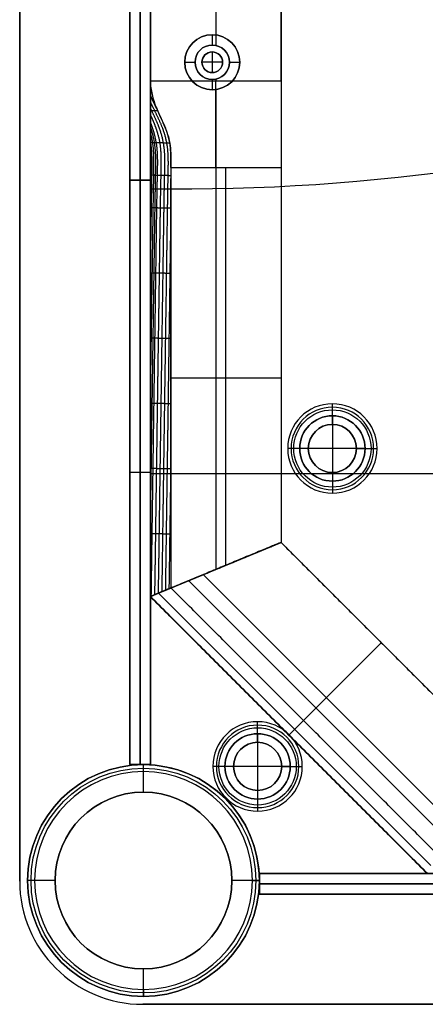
# Model space of a CAD drawing. Header units: millimetres. Extents: x -9 to 1391, y -464 to 386.
# Tile 1 of 24: x -9 to 50, y -464 to -321. Entities that reach past the tile are written whole.
import ezdxf

# ---------------------------------------------------------------- set-up
doc = ezdxf.new("R2010")
doc.units = ezdxf.units.MM
doc.header["$MEASUREMENT"] = 0

msp = doc.modelspace()

# ---------------------------------------------------------------- linework, layer by layer
for p, q in [((-9.09, 367.65, 9), (-9.09, -446.55, 9)), ((9.91, 326.24, -36.5), (9.91, -405.15, -36.5)), ((28.91, 318.37, -36.5), (28.91, -397.28, -36.5)), ((6.91, -344.6, -20.5), (6.91, 265.4, -20.5)), ((8.41, -344.6, -0.5), (8.41, 265.4, -0.5)), ((8.41, 265.4, -40.5), (8.41, -344.6, -40.5)), ((9.91, -344.6, -20.5), (9.91, 265.4, -20.5)), ((19.41, -43.42, -72.5), (19.41, -323.48, -72.5)), ((19.41, -299.42, -0.5), (19.41, -325, -0.5)), ((18.91, -323.45, -35.5), (18.91, -324.95, -35.5)), ((18.91, -323.45, -35.5), (18.91, -323.45, -72.5)), ((18.91, -324.95, -0.5), (18.91, -324.95, -35.5)), ((18.91, -325.95, 2.5), (18.91, -325.95, -0.5)), ((18.91, -325.95, 2.5), (18.91, -328.95, 2.5)), ((14.91, -327.45, -35.5), (16.41, -327.45, -35.5)), ((14.91, -327.45, -35.5), (14.91, -327.45, -72.5)), ((16.41, -327.45, -0.5), (16.41, -327.45, -35.5)), ((17.41, -327.45, 2.5), (17.41, -327.45, -0.5)), ((20.41, -327.45, 2.5), (17.41, -327.45, 2.5)), ((20.41, -327.45, 2.5), (20.41, -327.45, -0.5)), ((21.41, -327.45, -35.5), (22.91, -327.45, -35.5)), ((21.41, -327.45, -0.5), (21.41, -327.45, -35.5)), ((22.91, -327.45, -35.5), (22.91, -327.45, -72.5)), ((18.91, -328.95, 2.5), (18.91, -328.95, -0.5)), ((9.91, -330.15, -0.5), (28.91, -330.15, -0.5)), ((9.91, -330.15, -0.5), (28.91, -330.15, -0.5)), ((18.91, -329.95, -0.5), (18.91, -329.95, -35.5)), ((18.91, -329.95, -35.5), (18.91, -331.45, -35.5)), ((19.41, -329.9, -0.5), (19.41, -330.15, -0.5)), ((18.91, -331.45, -35.5), (18.91, -331.45, -72.5)), ((19.41, -331.42, -72.5), (19.41, -401.21, -72.5)), ((20.91, -400.59, -5), (20.91, -342.78, -5)), ((9.91, -344.6, -20.5), (6.91, -344.6, -20.5)), ((9.91, -344.6, -20.5), (6.91, -344.6, -20.5)), ((6.91, -429.6, -20.5), (6.91, -344.6, -20.5)), ((8.41, -344.6, -40.5), (8.41, -344.6, -0.5)), ((8.41, -344.6, -40.5), (8.41, -429.6, -40.5)), ((8.41, -344.6, -0.5), (8.41, -344.6, -40.5)), ((8.41, -429.6, -0.5), (8.41, -344.6, -0.5)), ((9.91, -429.6, -20.5), (9.91, -344.6, -20.5)), ((9.91, -345.84, -3.5), (9.91, -345.84, -0.5)), ((9.91, -429.63, -2), (9.91, -345.84, -2)), ((12.91, -373.34, -5), (28.91, -373.34, -5)), ((36.38, -378.87, 1.25), (36.38, -377.12, -0.5)), ((36.38, -380.12, -1), (36.38, -377.62, -3.5)), ((36.38, -378.87, 12.5), (36.38, -378.87, 1.25)), ((36.38, -378.87, 12.5), (36.38, -388.37, 12.5)), ((36.38, -380.12, -0.5), (36.38, -380.12, -1)), ((31.63, -383.62, 1.25), (29.88, -383.62, -0.5)), ((32.88, -383.62, -1), (30.38, -383.62, -3.5)), ((31.63, -383.62, 12.5), (31.63, -383.62, 1.25)), ((41.13, -383.62, 12.5), (31.63, -383.62, 12.5)), ((32.88, -383.62, -0.5), (32.88, -383.62, -1)), ((39.88, -383.62, -1), (42.38, -383.62, -3.5)), ((39.88, -383.62, -0.5), (39.88, -383.62, -1)), ((41.13, -383.62, 1.25), (42.88, -383.62, -0.5)), ((41.13, -383.62, 12.5), (41.13, -383.62, 1.25)), ((9.91, -387.1, -40.5), (6.91, -387.1, -40.5)), ((9.91, -387.1, -0.5), (6.91, -387.1, -0.5)), ((6.91, -387.1, -0.5), (6.91, -387.1, -40.5)), ((9.91, -387.1, -0.5), (9.91, -387.1, -40.5)), ((9.91, -387.27, -0.5), (114.4, -387.27, -0.5)), ((9.91, -387.27, -3.5), (31.62, -387.27, -3.5)), ((9.91, -387.73, -0.5), (9.91, -387.73, -3.5)), ((36.38, -387.12, -1), (36.38, -389.62, -3.5)), ((36.38, -387.12, -0.5), (36.38, -387.12, -1)), ((41.14, -387.27, -3.5), (114.4, -387.27, -3.5)), ((36.38, -388.37, 1.25), (36.38, -390.12, -0.5)), ((36.38, -388.37, 12.5), (36.38, -388.37, 1.25)), ((28.91, -397.28, -38.75), (9.91, -405.15, -38.75)), ((9.91, -405.15, -38.75), (28.91, -397.28, -38.75)), ((28.91, -397.28, -38.75), (58.08, -426.45, -38.75)), ((53.4, -437.76, -5), (17.6, -401.96, -5)), ((19.41, -401.21, -72.5), (19.41, -401.21, -5)), ((19.41, -401.21, -72.5), (19.41, -401.21, -5)), ((15.47, -402.84, -72.5), (52.52, -439.89, -72.5)), ((9.91, -405.15, -40.25), (50.21, -445.45, -40.25)), ((11.1, -404.65, -6.81), (50.71, -444.26, -6.81)), ((30.06, -425.3, -72.5), (43.5, -411.86, -72.5)), ((32.18, -423.18, -5), (43.5, -411.86, -5)), ((43.5, -411.86, -72.5), (43.5, -411.86, -5)), ((25.51, -425.1, 1.25), (25.51, -423.35, -0.5)), ((30.06, -425.3, -8), (32.18, -423.18, -5)), ((25.51, -426.35, -1), (25.51, -423.85, -3.5)), ((25.51, -425.1, 12.5), (25.51, -425.1, 1.25)), ((25.51, -425.1, 12.5), (25.51, -434.6, 12.5)), ((25.51, -426.35, -0.5), (25.51, -426.35, -1)), ((30.06, -425.3, -72.5), (30.06, -425.3, -8)), ((9.91, -429.6, -20.5), (6.91, -429.6, -20.5)), ((8.41, -429.6, -40.5), (8.41, -429.6, -0.5)), ((8.91, -430.6, -0.5), (8.91, -429.6, -1.5)), ((8.91, -429.6, -1.5), (8.91, -429.6, -721.5)), ((8.91, -433.6, -721.5), (8.91, -429.6, -721.5)), ((8.91, -433.6, -0.5), (8.91, -430.6, -0.5)), ((9.91, -429.63, -0.5), (9.91, -429.63, -3.5)), ((20.76, -429.85, 1.25), (19.01, -429.85, -0.5)), ((22.01, -429.85, -1), (19.51, -429.85, -3.5)), ((20.76, -429.85, 12.5), (20.76, -429.85, 1.25)), ((30.26, -429.85, 12.5), (20.76, -429.85, 12.5)), ((22.01, -429.85, -0.5), (22.01, -429.85, -1)), ((29.01, -429.85, -1), (31.51, -429.85, -3.5)), ((29.01, -429.85, -0.5), (29.01, -429.85, -1)), ((30.26, -429.85, 1.25), (32.01, -429.85, -0.5)), ((30.26, -429.85, 12.5), (30.26, -429.85, 1.25)), ((8.91, -433.6, -0.5), (8.91, -433.6, -721.5)), ((25.51, -433.35, -1), (25.51, -435.85, -3.5)), ((25.51, -433.35, -0.5), (25.51, -433.35, -1)), ((25.51, -434.6, 1.25), (25.51, -436.35, -0.5)), ((25.51, -434.6, 12.5), (25.51, -434.6, 1.25)), ((-9.09, -446.55, -0.5), (-9.09, -446.55, 18.5)), ((-6.94, -446.45, -0.5), (-7.94, -446.45, -1.5)), ((-7.94, -446.45, -1.5), (-7.94, -446.45, -721.5)), ((-3.94, -446.45, -721.5), (-7.94, -446.45, -721.5)), ((-3.94, -446.45, -0.5), (-6.94, -446.45, -0.5)), ((-3.94, -446.45, -0.5), (-3.94, -446.45, -721.5)), ((21.76, -446.45, -0.5), (21.76, -446.45, -721.5)), ((24.76, -446.45, -0.5), (21.76, -446.45, -0.5)), ((25.76, -446.45, -721.5), (21.76, -446.45, -721.5)), ((24.76, -446.45, -0.5), (25.76, -446.45, -1.5)), ((25.73, -445.45, -3.5), (25.73, -445.45, -0.5)), ((109.52, -445.45, -2), (25.73, -445.45, -2)), ((25.76, -448.45, -20.5), (25.76, -445.45, -20.5)), ((25.76, -445.45, -20.5), (110.76, -445.45, -20.5)), ((25.76, -446.45, -1.5), (25.76, -446.45, -721.5)), ((110.76, -446.95, -40.5), (25.76, -446.95, -40.5)), ((25.76, -446.95, -0.5), (110.76, -446.95, -0.5)), ((25.76, -446.95, -40.5), (25.76, -446.95, -0.5)), ((25.76, -448.45, -20.5), (110.76, -448.45, -20.5)), ((8.91, -462.3, -0.5), (8.91, -459.3, -0.5)), ((8.91, -459.3, -0.5), (8.91, -459.3, -721.5)), ((8.91, -463.3, -721.5), (8.91, -459.3, -721.5)), ((8.91, -462.3, -0.5), (8.91, -463.3, -1.5)), ((8.91, -463.3, -1.5), (8.91, -463.3, -721.5)), ((8.81, -464.45, 9), (1373.01, -464.45, 9))]:
    msp.add_line(p, q)
for centre, radius in [((18.91, -327.45, -54), 4), ((18.91, -327.45, -18), 2.5), ((18.91, -327.45, 1), 1.5), ((36.38, -383.62, 0.37), 5.62), ((36.38, -383.62, -2.25), 4.75), ((36.38, -383.62, 6.87), 4.75), ((36.38, -383.62, -0.75), 3.5), ((25.51, -429.85, 0.37), 5.62), ((25.51, -429.85, -2.25), 4.75), ((25.51, -429.85, 6.87), 4.75), ((25.51, -429.85, -0.75), 3.5), ((8.91, -446.45, -361.5), 16.85), ((8.91, -446.45, -1), 16.35), ((8.91, -446.45, -361), 12.85)]:
    msp.add_circle(centre, radius)
for centre, radius, start, end in [((18.91, -327.45, -72.5), 4, 90, 270), ((18.91, -327.45, -35.5), 4, 90, 270), ((18.91, -327.45, -72.5), 4, 270, 90), ((18.91, -327.45, -35.5), 4, 270, 90), ((18.91, -327.45, -0.5), 2.5, 90, 270), ((18.91, -327.45, -35.5), 2.5, 90, 270), ((18.91, -327.45, -0.5), 2.5, 270, 90), ((18.91, -327.45, -35.5), 2.5, 270, 90), ((18.91, -327.45, -0.5), 1.5, 0, 180), ((18.91, -327.45, 2.5), 1.5, 0, 180), ((18.91, -327.45, -0.5), 1.5, 180, 0), ((18.91, -327.45, 2.5), 1.5, 180, 0), ((14.04, -45.87, -3.5), 300, 269.2104, 287.5852), ((14.04, -45.87, -0.5), 300, 269.2104, 287.5852), ((14.04, -45.87, -2), 300, 269.2104, 287.5852), ((36.38, -383.62, -0.5), 6.5, 0, 180), ((36.38, -383.62, -3.5), 6, 0, 180), ((36.38, -383.62, 1.25), 4.75, 0, 180), ((36.38, -383.62, 12.5), 4.75, 0, 180), ((36.38, -383.62, -1), 3.5, 0, 180), ((36.38, -383.62, -0.5), 3.5, 0, 180), ((36.38, -383.62, -0.5), 6.5, 180, 0), ((36.38, -383.62, -3.5), 6, 180, 0), ((36.38, -383.62, 1.25), 4.75, 180, 0), ((36.38, -383.62, 12.5), 4.75, 180, 0), ((36.38, -383.62, -1), 3.5, 180, 0), ((36.38, -383.62, -0.5), 3.5, 180, 0), ((25.51, -429.85, -0.5), 6.5, 0, 180), ((25.51, -429.85, -3.5), 6, 0, 180), ((25.51, -429.85, 1.25), 4.75, 0, 180), ((25.51, -429.85, 12.5), 4.75, 360, 180), ((25.51, -429.85, -1), 3.5, 0, 180), ((25.51, -429.85, -0.5), 3.5, 0, 180), ((8.91, -446.45, -1.5), 16.85, 0, 180), ((8.91, -446.45, -721.5), 16.85, 0, 180), ((8.91, -446.45, -0.5), 15.85, 0, 180), ((8.91, -446.45, -0.5), 16.85, 3.4023, 86.5977), ((8.91, -446.45, -3.5), 16.85, 3.4023, 86.5977), ((8.91, -446.45, -2), 16.85, 3.4023, 86.5977), ((25.51, -429.85, -0.5), 6.5, 180, 0), ((25.51, -429.85, -3.5), 6, 180, 360), ((25.51, -429.85, 1.25), 4.75, 180, 0), ((25.51, -429.85, 12.5), 4.75, 180, 0), ((25.51, -429.85, -1), 3.5, 180, 360), ((25.51, -429.85, -0.5), 3.5, 180, 0), ((8.91, -446.45, -721.5), 12.85, 360, 180), ((8.91, -446.45, -0.5), 12.85, 0, 180), ((8.81, -446.55, -0.5), 17.9, 180, 270), ((8.81, -446.55, 18.5), 17.9, 180, 270), ((8.81, -446.55, 9), 17.9, 180, 270), ((8.91, -446.45, -1.5), 16.85, 180, 0), ((8.91, -446.45, -721.5), 16.85, 180, 0), ((8.91, -446.45, -0.5), 15.85, 180, 0), ((8.91, -446.45, -721.5), 12.85, 180, 0), ((8.91, -446.45, -0.5), 12.85, 180, 360)]:
    msp.add_arc(centre, radius, start, end)
at = {"extrusion": (1, 0, 0)}
msp.add_arc((-342.78, 15, 19.41), 20, 270, 309.195, dxfattribs=at)
for points, degree in [([(-9.09, -446.55, -0.5), (-9.09, -39.45, -0.5), (-9.09, 367.65, -0.5)], 2), ([(-9.09, 367.65, 18.5), (-9.09, -39.45, 18.5), (-9.09, -446.55, 18.5)], 2), ([(9.91, 326.24, -72.5), (9.91, -39.45, -72.5), (9.91, -405.15, -72.5)], 2), ([(28.91, 318.37, -72.5), (28.91, -39.45, -72.5), (28.91, -397.28, -72.5)], 2), ([(6.91, 265.4, -0.5), (6.91, -39.6, -0.5), (6.91, -344.6, -0.5)], 2), ([(6.91, -344.6, -40.5), (6.91, -39.6, -40.5), (6.91, 265.4, -40.5)], 2), ([(9.91, -344.6, -0.5), (9.91, -39.6, -0.5), (9.91, 265.4, -0.5)], 2), ([(9.91, 265.4, -40.5), (9.91, -39.6, -40.5), (9.91, -344.6, -40.5)], 2), ([(9.91, -330.15, -0.5), (9.91, -39.45, -0.5), (9.91, 251.24, -0.5)], 2), ([(28.91, -330.15, -0.5), (28.91, -39.45, -0.5), (28.91, 251.24, -0.5)], 2), ([(9.91, -330.23, -0.57), (9.91, -330.2, -0.55), (9.91, -330.17, -0.53), (9.91, -330.15, -0.5)], 3), ([(10.03, -331.48, -1.5), (10.01, -331.42, -1.48), (9.98, -331.36, -1.46), (9.96, -331.31, -1.44), (9.93, -331.25, -1.42), (9.91, -331.19, -1.4)], 5), ([(10.85, -334.24, -3.08), (10.65, -333.83, -2.93), (10.46, -333.42, -2.78), (10.27, -333.02, -2.63), (10.09, -332.61, -2.48), (9.91, -332.21, -2.34)], 5), ([(9.91, -342.78, -8), (9.91, -341.82, -8), (9.91, -340.84, -7.95), (9.91, -339.9, -7.77)], 3), ([(12.83, -339.95, -4.8), (12.92, -340.89, -4.94), (12.9, -341.83, -5), (12.91, -342.78, -5)], 3), ([(9.91, -344.34, -8), (9.91, -343.52, -8), (9.91, -343.14, -8.01), (9.91, -342.78, -8)], 3), ([(12.91, -342.78, -5), (20.91, -342.78, -5), (28.91, -342.78, -5)], 2), ([(28.91, -342.78, -5), (28.91, -370.03, -5), (28.91, -397.28, -5)], 2), ([(6.91, -344.6, -0.5), (8.41, -344.6, -0.5), (9.91, -344.6, -0.5)], 2), ([(6.91, -344.6, -0.5), (6.91, -344.6, -20.5), (6.91, -344.6, -40.5)], 2), ([(6.91, -344.6, -40.5), (8.41, -344.6, -40.5), (9.91, -344.6, -40.5)], 2), ([(6.91, -429.6, -40.5), (6.91, -387.1, -40.5), (6.91, -344.6, -40.5)], 2), ([(6.91, -344.6, -40.5), (8.41, -344.6, -40.5), (9.91, -344.6, -40.5)], 2), ([(6.91, -344.6, -40.5), (6.91, -344.6, -20.5), (6.91, -344.6, -0.5)], 2), ([(6.91, -344.6, -0.5), (8.41, -344.6, -0.5), (9.91, -344.6, -0.5)], 2), ([(6.91, -344.6, -0.5), (6.91, -387.1, -0.5), (6.91, -429.6, -0.5)], 2), ([(9.91, -344.6, -40.5), (9.91, -344.6, -20.5), (9.91, -344.6, -0.5)], 2), ([(9.91, -344.6, -40.5), (9.91, -387.1, -40.5), (9.91, -429.6, -40.5)], 2), ([(9.91, -344.6, -0.5), (9.91, -344.6, -20.5), (9.91, -344.6, -40.5)], 2), ([(9.91, -429.6, -0.5), (9.91, -387.1, -0.5), (9.91, -344.6, -0.5)], 2), ([(9.91, -345.84, -3.5), (9.91, -387.73, -3.5), (9.91, -429.63, -3.5)], 2), ([(9.91, -345.84, -0.5), (9.91, -387.73, -0.5), (9.91, -429.63, -0.5)], 2), ([(28.91, -397.28, -72.5), (19.41, -401.21, -72.5), (9.91, -405.15, -72.5)], 2), ([(9.91, -405.15, -72.5), (19.41, -401.21, -72.5), (28.91, -397.28, -72.5)], 2), ([(12.91, -403.9, -5), (20.91, -400.59, -5), (28.91, -397.28, -5)], 2), ([(28.91, -397.28, -5), (20.91, -400.59, -5), (12.91, -403.9, -5)], 2), ([(12.91, -397.39, -5), (12.91, -399.56, -5), (12.91, -401.73, -5), (12.91, -403.9, -5)], 3), ([(28.91, -397.28, -5), (28.91, -397.28, -38.75), (28.91, -397.28, -72.5)], 2), ([(28.91, -397.28, -5), (43.5, -411.86, -5), (58.08, -426.45, -5)], 2), ([(28.91, -397.28, -72.5), (43.5, -411.86, -72.5), (58.08, -426.45, -72.5)], 2), ([(28.91, -397.28, -72.5), (28.91, -397.28, -38.75), (28.91, -397.28, -5)], 2), ([(9.91, -405.15, -8), (9.91, -404.51, -8), (9.91, -403.88, -8), (9.91, -403.25, -8)], 3), ([(9.91, -405.15, -8), (9.91, -404.51, -8), (9.91, -403.88, -8), (9.91, -403.25, -8)], 3), ([(12.91, -403.9, -5), (11.41, -404.52, -6.5), (9.91, -405.15, -8)], 2), ([(12.91, -403.9, -5), (11.54, -404.47, -6.37), (10.84, -404.76, -7.06), (9.91, -405.15, -8)], 3), ([(9.91, -405.15, -8), (30.06, -425.3, -8), (50.21, -445.45, -8)], 2), ([(9.91, -405.15, -72.5), (9.91, -405.15, -40.25), (9.91, -405.15, -8)], 2), ([(50.21, -445.45, -72.5), (30.06, -425.3, -72.5), (9.91, -405.15, -72.5)], 2), ([(9.91, -405.15, -72.5), (9.91, -405.15, -40.25), (9.91, -405.15, -8)], 2), ([(51.46, -442.45, -5), (32.18, -423.18, -5), (12.91, -403.9, -5)], 2), ([(9.91, -429.6, -40.5), (8.41, -429.6, -40.5), (6.91, -429.6, -40.5)], 2), ([(6.91, -429.6, -0.5), (8.41, -429.6, -0.5), (9.91, -429.6, -0.5)], 2), ([(6.91, -429.6, -40.5), (6.91, -429.6, -20.5), (6.91, -429.6, -0.5)], 2), ([(9.91, -429.6, -40.5), (9.91, -429.6, -20.5), (9.91, -429.6, -0.5)], 2), ([(109.52, -445.45, -0.5), (67.63, -445.45, -0.5), (25.73, -445.45, -0.5)], 2), ([(25.73, -445.45, -3.5), (67.63, -445.45, -3.5), (109.52, -445.45, -3.5)], 2), ([(25.76, -448.45, -40.5), (25.76, -446.95, -40.5), (25.76, -445.45, -40.5)], 2), ([(25.76, -445.45, -40.5), (68.26, -445.45, -40.5), (110.76, -445.45, -40.5)], 2), ([(110.76, -445.45, -0.5), (68.26, -445.45, -0.5), (25.76, -445.45, -0.5)], 2), ([(25.76, -445.45, -0.5), (25.76, -446.95, -0.5), (25.76, -448.45, -0.5)], 2), ([(25.76, -445.45, -40.5), (25.76, -445.45, -20.5), (25.76, -445.45, -0.5)], 2), ([(110.76, -448.45, -40.5), (68.26, -448.45, -40.5), (25.76, -448.45, -40.5)], 2), ([(25.76, -448.45, -0.5), (68.26, -448.45, -0.5), (110.76, -448.45, -0.5)], 2), ([(25.76, -448.45, -40.5), (25.76, -448.45, -20.5), (25.76, -448.45, -0.5)], 2), ([(1373.01, -464.45, -0.5), (690.91, -464.45, -0.5), (8.81, -464.45, -0.5)], 2), ([(8.81, -464.45, 18.5), (690.91, -464.45, 18.5), (1373.01, -464.45, 18.5)], 2), ([(8.81, -464.45, -0.5), (8.81, -464.45, 9), (8.81, -464.45, 18.5)], 2)]:
    msp.add_open_spline(points, degree=degree)
for points, degree, knots in [([(9.91, -330.23, -0.57), (9.91, -330.24, -0.58), (9.91, -330.24, -0.58), (9.91, -330.26, -0.59), (9.91, -330.27, -0.6), (9.91, -330.29, -0.62), (9.91, -330.31, -0.64), (9.91, -330.37, -0.68), (9.91, -330.41, -0.71), (9.92, -330.52, -0.8), (9.92, -330.6, -0.86), (9.94, -330.84, -1.04), (9.96, -330.99, -1.16), (10.02, -331.47, -1.5), (10.08, -331.8, -1.72), (10.24, -332.47, -2.14), (10.33, -332.81, -2.34), (10.56, -333.5, -2.72), (10.69, -333.85, -2.9), (10.84, -334.2, -3.07)], 3, [-1.1367093, -1.1367093, -1.1367093, -1.1367093, -1.1352954, -1.1352954, -1.1324677, -1.1324677, -1.1268122, -1.1268122, -1.1155014, -1.1155014, -1.0928796, -1.0928796, -1.0479092, -1.0479092, -0.9578016, -0.9578016, -0.8677071, -0.8677071, -0.7776225, -0.7776225, -0.7776225, -0.7776225]), ([(9.91, -334.28, -4.38), (9.91, -333.95, -4.05), (9.91, -333.62, -3.72), (9.91, -332.96, -3.06), (9.91, -332.62, -2.73), (9.91, -331.95, -2.1), (9.91, -331.61, -1.78), (9.91, -331.1, -1.32), (9.91, -330.93, -1.17), (9.91, -330.67, -0.94), (9.91, -330.58, -0.86), (9.91, -330.4, -0.72), (9.91, -330.32, -0.64), (9.91, -330.23, -0.57)], 3, [-1.4405563, -1.4405563, -1.4405563, -1.4405563, -1.3645957, -1.3645957, -1.2886337, -1.2886337, -1.2126706, -1.2126706, -1.174689, -1.174689, -1.1556992, -1.1556992, -1.1367093, -1.1367093, -1.1367093, -1.1367093]), ([(9.91, -334.28, -4.38), (9.91, -333.68, -3.78), (9.91, -333.08, -3.18), (9.91, -331.98, -2.13), (9.91, -331.5, -1.69), (9.91, -330.75, -1.02), (9.91, -330.5, -0.79), (9.91, -330.23, -0.57)], 3, [7.2202834, 7.2202834, 7.2202834, 7.2202834, 7.4882367, 7.4882367, 7.6867267, 7.6867267, 7.7905154, 7.7905154, 7.7905154, 7.7905154]), ([(11.62, -404.44, -6.29), (11.64, -402.75, -6.27), (11.67, -401.07, -6.25), (11.69, -399.38, -6.22), (11.74, -395.8, -6.17), (11.79, -392.22, -6.12), (11.82, -390.32, -6.09), (11.87, -386.53, -6.04), (11.93, -382.74, -5.99), (11.95, -380.85, -5.96), (12.01, -377.06, -5.9), (12.06, -373.27, -5.85), (12.09, -371.37, -5.82), (12.14, -367.58, -5.77), (12.2, -363.79, -5.72), (12.23, -361.9, -5.69), (12.28, -358.11, -5.64), (12.34, -354.32, -5.58), (12.36, -352.42, -5.56), (12.41, -349.58, -5.52), (12.45, -346.73, -5.48), (12.46, -345.79, -5.46), (12.5, -343.89, -5.45), (12.54, -342, -5.43), (12.55, -341.05, -5.41), (12.4, -339.16, -5.26), (11.85, -337.28, -4.8), (11.45, -336.35, -4.48), (10.85, -335.15, -4.01), (10.28, -333.95, -3.56), (10.15, -333.69, -3.46), (10.03, -333.43, -3.36), (9.91, -333.17, -3.27)], 5, [-3.773204, -3.773204, -3.773204, -3.773204, -3.773204, -3.773204, -2.930342, -2.930342, -2.930342, -1.982927, -1.982927, -1.982927, -1.035512, -1.035512, -1.035512, -0.088097, -0.088097, -0.088097, 0.859318, 0.859318, 0.859318, 1.806733, 1.806733, 1.806733, 2.28044, 2.28044, 2.28044, 2.754148, 2.754148, 2.754148, 3.227855, 3.227855, 3.227855, 3.361001, 3.361001, 3.361001, 3.361001, 3.361001, 3.361001]), ([(11.09, -404.66, -6.82), (11.11, -402.92, -6.79), (11.15, -401.19, -6.77), (11.17, -399.46, -6.74), (11.22, -395.83, -6.69), (11.27, -392.21, -6.64), (11.3, -390.31, -6.61), (11.35, -386.52, -6.56), (11.41, -382.73, -6.51), (11.43, -380.84, -6.48), (11.49, -377.05, -6.43), (11.54, -373.26, -6.37), (11.57, -371.36, -6.34), (11.62, -367.57, -6.29), (11.68, -363.78, -6.24), (11.71, -361.88, -6.21), (11.76, -358.09, -6.16), (11.82, -354.3, -6.1), (11.85, -352.41, -6.08), (11.89, -349.57, -6.04), (11.93, -346.72, -6), (11.95, -345.77, -5.99), (11.99, -343.88, -5.98), (12.04, -341.98, -5.96), (12.05, -341.03, -5.95), (11.91, -339.15, -5.8), (11.38, -337.27, -5.36), (10.99, -336.34, -5.04), (10.5, -335.33, -4.66), (10.01, -334.32, -4.28), (9.98, -334.24, -4.25), (9.94, -334.17, -4.22), (9.91, -334.1, -4.2)], 5, [-3.796102, -3.796102, -3.796102, -3.796102, -3.796102, -3.796102, -2.930342, -2.930342, -2.930342, -1.982927, -1.982927, -1.982927, -1.035512, -1.035512, -1.035512, -0.088097, -0.088097, -0.088097, 0.859318, 0.859318, 0.859318, 1.806733, 1.806733, 1.806733, 2.28044, 2.28044, 2.28044, 2.754148, 2.754148, 2.754148, 3.227855, 3.227855, 3.227855, 3.265308, 3.265308, 3.265308, 3.265308, 3.265308, 3.265308]), ([(9.91, -339.9, -7.77), (9.91, -339.37, -7.66), (9.91, -338.86, -7.52), (9.91, -337.84, -7.13), (9.91, -337.36, -6.88), (9.91, -336.42, -6.29), (9.91, -335.97, -5.94), (9.91, -335.1, -5.19), (9.91, -334.69, -4.79), (9.91, -334.28, -4.38)], 3, [-2.0085607, -2.0085607, -2.0085607, -2.0085607, -1.8662811, -1.8662811, -1.723968, -1.723968, -1.5822515, -1.5822515, -1.4405563, -1.4405563, -1.4405563, -1.4405563]), ([(9.91, -339.9, -7.77), (9.91, -339.82, -7.75), (9.91, -339.75, -7.74), (9.91, -338.98, -7.57), (9.91, -338.3, -7.33), (9.91, -337.23, -6.81), (9.91, -336.81, -6.55), (9.91, -335.68, -5.74), (9.91, -335.03, -5.13), (9.91, -334.36, -4.46), (9.91, -334.32, -4.42), (9.91, -334.28, -4.38)], 3, [6.5262335, 6.5262335, 6.5262335, 6.5262335, 6.5491174, 6.5491174, 6.7636654, 6.7636654, 6.9160164, 6.9160164, 7.2021295, 7.2021295, 7.2202834, 7.2202834, 7.2202834, 7.2202834]), ([(9.91, -334.46, -4.56), (9.94, -334.46, -4.51), (9.98, -334.46, -4.47), (10.02, -334.46, -4.42), (10.14, -334.47, -4.26), (10.26, -334.47, -4.1), (10.35, -334.47, -3.99), (10.53, -334.48, -3.76), (10.7, -334.49, -3.54), (10.79, -334.49, -3.43), (10.87, -334.49, -3.31), (10.96, -334.49, -3.2)], 5, [-0.0210929, -0.0210929, -0.0210929, -0.0210929, -0.0210929, -0.0210929, 0.0073876, 0.0073876, 0.0073876, 0.0801837, 0.0801837, 0.0801837, 0.1503453, 0.1503453, 0.1503453, 0.1503453, 0.1503453, 0.1503453]), ([(10.57, -404.87, -7.34), (10.59, -403.09, -7.31), (10.63, -401.32, -7.3), (10.65, -399.54, -7.26), (10.7, -395.87, -7.21), (10.75, -392.19, -7.16), (10.78, -390.3, -7.13), (10.83, -386.51, -7.08), (10.89, -382.72, -7.03), (10.91, -380.82, -7), (10.97, -377.03, -6.95), (11.02, -373.24, -6.89), (11.05, -371.35, -6.86), (11.1, -367.56, -6.81), (11.16, -363.77, -6.76), (11.19, -361.87, -6.73), (11.24, -358.08, -6.68), (11.3, -354.29, -6.62), (11.32, -352.4, -6.6), (11.37, -349.55, -6.56), (11.41, -346.71, -6.52), (11.43, -345.76, -6.51), (11.47, -343.87, -6.5), (11.52, -341.97, -6.49), (11.53, -341.02, -6.47), (11.41, -339.26, -6.33), (10.95, -337.49, -5.95), (10.65, -336.68, -5.71), (10.29, -335.86, -5.42), (9.91, -335.04, -5.12)], 5, [-3.818951, -3.818951, -3.818951, -3.818951, -3.818951, -3.818951, -2.930342, -2.930342, -2.930342, -1.982927, -1.982927, -1.982927, -1.035512, -1.035512, -1.035512, -0.088097, -0.088097, -0.088097, 0.859318, 0.859318, 0.859318, 1.806733, 1.806733, 1.806733, 2.28044, 2.28044, 2.28044, 2.754148, 2.754148, 2.754148, 3.167761, 3.167761, 3.167761, 3.167761, 3.167761, 3.167761]), ([(10.84, -334.2, -3.07), (11.03, -334.68, -3.29), (11.26, -335.15, -3.5), (11.7, -336.11, -3.86), (11.92, -336.58, -4.03), (12.21, -337.3, -4.24), (12.29, -337.54, -4.3), (12.45, -338.02, -4.43), (12.52, -338.26, -4.49), (12.7, -338.99, -4.65), (12.78, -339.47, -4.73), (12.83, -339.95, -4.8)], 3, [-0.7776225, -0.7776225, -0.7776225, -0.7776225, -0.6528442, -0.6528442, -0.5282185, -0.5282185, -0.4659072, -0.4659072, -0.4035953, -0.4035953, -0.2789605, -0.2789605, -0.2789605, -0.2789605]), ([(12.83, -339.95, -4.8), (12.77, -339.42, -4.73), (12.69, -338.91, -4.63), (12.43, -337.9, -4.4), (12.26, -337.42, -4.27), (11.87, -336.47, -3.98), (11.66, -336.01, -3.83), (11.23, -335.1, -3.47), (11.02, -334.65, -3.28), (10.84, -334.2, -3.07)], 3, [6.5632175, 6.5632175, 6.5632175, 6.5632175, 6.7454324, 6.7454324, 6.9275494, 6.9275494, 7.1093347, 7.1093347, 7.2911538, 7.2911538, 7.2911538, 7.2911538]), ([(10.05, -405.09, -7.86), (10.07, -403.27, -7.83), (10.11, -401.44, -7.82), (10.12, -399.62, -7.79), (10.18, -395.9, -7.73), (10.23, -392.18, -7.68), (10.26, -390.29, -7.65), (10.31, -386.5, -7.6), (10.37, -382.71, -7.55), (10.39, -380.81, -7.52), (10.45, -377.02, -7.47), (10.5, -373.23, -7.41), (10.53, -371.34, -7.38), (10.58, -367.55, -7.33), (10.64, -363.76, -7.28), (10.66, -361.86, -7.25), (10.72, -358.07, -7.2), (10.77, -354.28, -7.14), (10.8, -352.38, -7.12), (10.84, -349.54, -7.08), (10.89, -346.7, -7.04), (10.9, -345.75, -7.03), (10.95, -343.86, -7.01), (10.99, -341.96, -7), (11, -341.01, -6.98), (10.89, -339.47, -6.86), (10.54, -337.92, -6.57), (10.36, -337.33, -6.42), (10.15, -336.73, -6.25), (9.91, -336.13, -6.05)], 5, [-3.841726, -3.841726, -3.841726, -3.841726, -3.841726, -3.841726, -2.930342, -2.930342, -2.930342, -1.982927, -1.982927, -1.982927, -1.035512, -1.035512, -1.035512, -0.088097, -0.088097, -0.088097, 0.859318, 0.859318, 0.859318, 1.806733, 1.806733, 1.806733, 2.28044, 2.28044, 2.28044, 2.754148, 2.754148, 2.754148, 3.056348, 3.056348, 3.056348, 3.056348, 3.056348, 3.056348]), ([(9.91, -396.52, -8), (9.91, -396.41, -8), (9.91, -396.3, -8), (9.91, -396.19, -8), (9.94, -394.18, -7.97), (9.97, -392.18, -7.94), (10, -390.28, -7.91), (10.05, -386.49, -7.86), (10.11, -382.7, -7.81), (10.13, -380.81, -7.78), (10.19, -377.02, -7.73), (10.24, -373.23, -7.67), (10.27, -371.33, -7.64), (10.32, -367.54, -7.59), (10.38, -363.75, -7.54), (10.4, -361.85, -7.51), (10.46, -358.06, -7.46), (10.51, -354.27, -7.4), (10.54, -352.38, -7.38), (10.58, -349.54, -7.34), (10.63, -346.69, -7.3), (10.64, -345.75, -7.29), (10.68, -343.85, -7.27), (10.72, -341.95, -7.25), (10.73, -341.01, -7.24), (10.63, -339.6, -7.13), (10.34, -338.19, -6.87), (10.22, -337.72, -6.77), (10.07, -337.26, -6.65), (9.91, -336.79, -6.52)], 5, [-2.985987, -2.985987, -2.985987, -2.985987, -2.985987, -2.985987, -2.930342, -2.930342, -2.930342, -1.982927, -1.982927, -1.982927, -1.035512, -1.035512, -1.035512, -0.088097, -0.088097, -0.088097, 0.859318, 0.859318, 0.859318, 1.806733, 1.806733, 1.806733, 2.28044, 2.28044, 2.28044, 2.754148, 2.754148, 2.754148, 2.988657, 2.988657, 2.988657, 2.988657, 2.988657, 2.988657]), ([(9.91, -378.17, -8), (9.91, -377.94, -8), (9.92, -377.71, -8), (9.92, -377.48, -7.99), (9.95, -375.35, -7.96), (9.98, -373.22, -7.93), (10.01, -371.32, -7.9), (10.06, -367.53, -7.85), (10.12, -363.74, -7.8), (10.14, -361.85, -7.77), (10.2, -358.06, -7.72), (10.25, -354.27, -7.66), (10.28, -352.37, -7.64), (10.32, -349.53, -7.6), (10.36, -346.69, -7.56), (10.38, -345.74, -7.54), (10.42, -343.84, -7.53), (10.45, -341.95, -7.51), (10.46, -341, -7.49), (10.37, -339.76, -7.39), (10.14, -338.51, -7.18), (10.07, -338.21, -7.13), (9.99, -337.91, -7.06), (9.91, -337.62, -7)], 5, [-1.151897, -1.151897, -1.151897, -1.151897, -1.151897, -1.151897, -1.035512, -1.035512, -1.035512, -0.088097, -0.088097, -0.088097, 0.859318, 0.859318, 0.859318, 1.806733, 1.806733, 1.806733, 2.28044, 2.28044, 2.28044, 2.754148, 2.754148, 2.754148, 2.905049, 2.905049, 2.905049, 2.905049, 2.905049, 2.905049]), ([(9.91, -359.87, -8), (9.92, -359.5, -8), (9.92, -359.14, -7.99), (9.93, -358.78, -7.99), (9.96, -356.52, -7.95), (9.99, -354.26, -7.92), (10.02, -352.37, -7.9), (10.06, -349.52, -7.86), (10.1, -346.68, -7.82), (10.11, -345.73, -7.8), (10.15, -343.84, -7.78), (10.18, -341.94, -7.76), (10.18, -340.99, -7.74), (10.11, -339.99, -7.66), (9.94, -338.98, -7.51), (9.93, -338.91, -7.5), (9.92, -338.85, -7.49), (9.91, -338.78, -7.48)], 5, [0.678081, 0.678081, 0.678081, 0.678081, 0.678081, 0.678081, 0.859318, 0.859318, 0.859318, 1.806733, 1.806733, 1.806733, 2.28044, 2.28044, 2.28044, 2.754148, 2.754148, 2.754148, 2.787139, 2.787139, 2.787139, 2.787139, 2.787139, 2.787139]), ([(9.91, -339.11, -7.58), (9.92, -339.11, -7.57), (9.93, -339.11, -7.56), (9.94, -339.11, -7.55), (10.01, -339.11, -7.49), (10.08, -339.11, -7.43), (10.13, -339.11, -7.38), (10.24, -339.11, -7.28), (10.35, -339.12, -7.18), (10.4, -339.12, -7.13), (10.51, -339.12, -7.03), (10.62, -339.12, -6.92), (10.67, -339.12, -6.87), (10.83, -339.13, -6.72), (10.99, -339.13, -6.57), (11.1, -339.13, -6.46), (11.31, -339.14, -6.25), (11.51, -339.14, -6.04), (11.61, -339.14, -5.94), (11.81, -339.15, -5.73), (12.01, -339.16, -5.51), (12.11, -339.16, -5.4), (12.29, -339.16, -5.19), (12.47, -339.17, -4.98), (12.56, -339.17, -4.88), (12.64, -339.17, -4.78), (12.72, -339.18, -4.67)], 5, [-0.2547741, -0.2547741, -0.2547741, -0.2547741, -0.2547741, -0.2547741, -0.2473987, -0.2473987, -0.2473987, -0.2110006, -0.2110006, -0.2110006, -0.1746026, -0.1746026, -0.1746026, -0.1382045, -0.1382045, -0.1382045, -0.0654085, -0.0654085, -0.0654085, 0.0073876, 0.0073876, 0.0073876, 0.0801837, 0.0801837, 0.0801837, 0.1459367, 0.1459367, 0.1459367, 0.1459367, 0.1459367, 0.1459367]), ([(9.91, -342.78, -8), (9.91, -342.3, -8), (9.91, -341.82, -7.99), (9.91, -340.85, -7.92), (9.91, -340.37, -7.86), (9.91, -339.9, -7.77)], 3, [-2.2450042, -2.2450042, -2.2450042, -2.2450042, -2.1267643, -2.1267643, -2.0085607, -2.0085607, -2.0085607, -2.0085607]), ([(12.91, -342.78, -5), (12.91, -342.31, -5), (12.91, -341.84, -4.99), (12.9, -341.11, -4.93), (12.89, -340.88, -4.91), (12.87, -340.42, -4.86), (12.85, -340.19, -4.84), (12.83, -339.95, -4.8)], 3, [6.2360778, 6.2360778, 6.2360778, 6.2360778, 6.3958226, 6.3958226, 6.4795292, 6.4795292, 6.5632175, 6.5632175, 6.5632175, 6.5632175]), ([(12.91, -342.78, -5), (12.91, -343.27, -5), (12.91, -343.81, -5), (12.91, -344.04, -5), (12.91, -344.2, -5), (12.91, -344.36, -5)], 3, [0.0432705, 0.0432705, 0.0432705, 0.0432705, 0.1568614, 0.1568614, 0.3836885, 0.3836885, 0.3836885, 0.3836885]), ([(9.91, -343.83, -8), (9.96, -343.83, -7.96), (10, -343.84, -7.91), (10.05, -343.84, -7.87), (10.15, -343.84, -7.77), (10.25, -343.84, -7.68), (10.31, -343.84, -7.63), (10.42, -343.84, -7.53), (10.52, -343.85, -7.42), (10.58, -343.85, -7.37), (10.68, -343.85, -7.27), (10.79, -343.85, -7.17), (10.84, -343.85, -7.12), (11, -343.86, -6.96), (11.16, -343.86, -6.81), (11.27, -343.86, -6.71), (11.47, -343.87, -6.5), (11.68, -343.87, -6.29), (11.79, -343.87, -6.19), (11.99, -343.88, -5.98), (12.2, -343.88, -5.76), (12.3, -343.89, -5.66), (12.48, -343.89, -5.46), (12.66, -343.9, -5.27), (12.75, -343.9, -5.18), (12.83, -343.9, -5.09), (12.91, -343.9, -5)], 5, [-0.2795525, -0.2795525, -0.2795525, -0.2795525, -0.2795525, -0.2795525, -0.2473987, -0.2473987, -0.2473987, -0.2110006, -0.2110006, -0.2110006, -0.1746026, -0.1746026, -0.1746026, -0.1382045, -0.1382045, -0.1382045, -0.0654085, -0.0654085, -0.0654085, 0.0073876, 0.0073876, 0.0073876, 0.0801837, 0.0801837, 0.0801837, 0.1403265, 0.1403265, 0.1403265, 0.1403265, 0.1403265, 0.1403265]), ([(9.91, -377.21, -8), (9.91, -374.47, -8), (9.91, -371.73, -8), (9.91, -366.25, -8), (9.91, -363.51, -8), (9.91, -358.04, -8), (9.91, -355.3, -8), (9.91, -351.19, -8), (9.91, -349.82, -8), (9.91, -347.08, -8), (9.91, -345.71, -8), (9.91, -344.34, -8)], 3, [-10.095638, -10.095638, -10.095638, -10.095638, -7.571728, -7.571728, -5.047819, -5.047819, -2.52391, -2.52391, -1.261955, -1.261955, 0, 0, 0, 0]), ([(9.91, -377.21, -8), (9.91, -376.13, -8), (9.91, -375.05, -8), (9.91, -373.96, -8), (9.91, -368.77, -8), (9.91, -363.57, -8), (9.91, -353.69, -8), (9.91, -349.02, -8), (9.91, -344.34, -8)], 3, [2.793105, 2.793105, 2.793105, 2.793105, 3.118039, 3.118039, 3.118039, 4.677058, 4.677058, 6.080941, 6.080941, 6.080941, 6.080941]), ([(12.91, -344.36, -5), (12.91, -345.46, -5), (12.91, -346.57, -5), (12.91, -348.78, -5.01), (12.91, -349.88, -5), (12.91, -353.2, -5), (12.91, -355.4, -5), (12.91, -362.03, -5), (12.91, -366.45, -5), (12.91, -379.71, -5), (12.91, -388.55, -5), (12.91, -397.39, -5)], 3, [-2.461058, -2.461058, -2.461058, -2.461058, -2.349421, -2.349421, -2.237785, -2.237785, -2.014511, -2.014511, -1.567965, -1.567965, -0.674871, -0.674871, -0.674871, -0.674871]), ([(12.91, -397.39, -5), (12.91, -394.78, -5), (12.91, -392.17, -5), (12.91, -384.36, -5), (12.91, -379.16, -5), (12.91, -373.96, -5), (12.91, -368.77, -5), (12.91, -363.57, -5), (12.91, -353.7, -5), (12.91, -349.03, -5), (12.91, -344.36, -5)], 3, [0.775389, 0.775389, 0.775389, 0.775389, 1.559019, 1.559019, 3.118039, 3.118039, 3.118039, 4.677058, 4.677058, 6.07894, 6.07894, 6.07894, 6.07894]), ([(9.91, -348.57, -8), (9.94, -348.57, -7.97), (9.98, -348.57, -7.94), (10.01, -348.58, -7.91), (10.09, -348.58, -7.82), (10.18, -348.58, -7.74), (10.23, -348.58, -7.69), (10.34, -348.58, -7.58), (10.44, -348.58, -7.48), (10.49, -348.59, -7.43), (10.6, -348.59, -7.33), (10.7, -348.59, -7.22), (10.76, -348.59, -7.17), (10.91, -348.6, -7.01), (11.07, -348.6, -6.86), (11.17, -348.6, -6.76), (11.38, -348.61, -6.55), (11.59, -348.61, -6.34), (11.7, -348.61, -6.24), (11.9, -348.62, -6.03), (12.11, -348.62, -5.82), (12.21, -348.63, -5.71), (12.42, -348.63, -5.51), (12.62, -348.63, -5.31), (12.71, -348.64, -5.21), (12.81, -348.64, -5.11), (12.91, -348.64, -5)], 5, [-0.2694998, -0.2694998, -0.2694998, -0.2694998, -0.2694998, -0.2694998, -0.2473987, -0.2473987, -0.2473987, -0.2110006, -0.2110006, -0.2110006, -0.1746026, -0.1746026, -0.1746026, -0.1382045, -0.1382045, -0.1382045, -0.0654085, -0.0654085, -0.0654085, 0.0073876, 0.0073876, 0.0073876, 0.0801837, 0.0801837, 0.0801837, 0.1493524, 0.1493524, 0.1493524, 0.1493524, 0.1493524, 0.1493524]), ([(12.14, -404.22, -5.77), (12.16, -402.58, -5.74), (12.19, -400.94, -5.72), (12.21, -399.3, -5.7), (12.26, -395.77, -5.65), (12.31, -392.23, -5.6), (12.34, -390.34, -5.57), (12.39, -386.54, -5.52), (12.45, -382.75, -5.47), (12.48, -380.86, -5.44), (12.53, -377.07, -5.38), (12.58, -373.28, -5.33), (12.61, -371.38, -5.3), (12.66, -367.59, -5.25), (12.72, -363.8, -5.2), (12.75, -361.91, -5.17), (12.79, -358.48, -5.12), (12.84, -355.05, -5.07), (12.86, -353.52, -5.05), (12.89, -351.98, -5.03), (12.91, -350.45, -5)], 5, [-3.750278, -3.750278, -3.750278, -3.750278, -3.750278, -3.750278, -2.930342, -2.930342, -2.930342, -1.982927, -1.982927, -1.982927, -1.035512, -1.035512, -1.035512, -0.088097, -0.088097, -0.088097, 0.859318, 0.859318, 0.859318, 1.625958, 1.625958, 1.625958, 1.625958, 1.625958, 1.625958]), ([(9.91, -358.05, -8), (9.92, -358.05, -8), (9.92, -358.05, -7.99), (9.93, -358.05, -7.99), (9.98, -358.05, -7.93), (10.04, -358.05, -7.87), (10.09, -358.06, -7.82), (10.2, -358.06, -7.72), (10.3, -358.06, -7.61), (10.35, -358.06, -7.56), (10.46, -358.06, -7.46), (10.56, -358.07, -7.35), (10.61, -358.07, -7.3), (10.77, -358.07, -7.14), (10.93, -358.07, -6.99), (11.03, -358.08, -6.89), (11.24, -358.08, -6.68), (11.45, -358.09, -6.47), (11.55, -358.09, -6.37), (11.76, -358.09, -6.16), (11.97, -358.1, -5.95), (12.07, -358.1, -5.84), (12.28, -358.11, -5.64), (12.49, -358.11, -5.43), (12.59, -358.11, -5.32), (12.72, -358.12, -5.2), (12.84, -358.12, -5.07), (12.87, -358.12, -5.05), (12.89, -358.12, -5.02), (12.91, -358.12, -5)], 5, [-0.2508857, -0.2508857, -0.2508857, -0.2508857, -0.2508857, -0.2508857, -0.2473987, -0.2473987, -0.2473987, -0.2110006, -0.2110006, -0.2110006, -0.1746026, -0.1746026, -0.1746026, -0.1382045, -0.1382045, -0.1382045, -0.0654085, -0.0654085, -0.0654085, 0.0073876, 0.0073876, 0.0073876, 0.0801837, 0.0801837, 0.0801837, 0.1529798, 0.1529798, 0.1529798, 0.1685569, 0.1685569, 0.1685569, 0.1685569, 0.1685569, 0.1685569]), ([(9.91, -367.53, -8), (9.94, -367.53, -7.97), (9.97, -367.53, -7.94), (10, -367.53, -7.91), (10.08, -367.53, -7.83), (10.17, -367.54, -7.75), (10.22, -367.54, -7.69), (10.32, -367.54, -7.59), (10.43, -367.54, -7.49), (10.48, -367.54, -7.43), (10.63, -367.55, -7.28), (10.79, -367.55, -7.12), (10.89, -367.55, -7.02), (11.1, -367.56, -6.81), (11.31, -367.56, -6.6), (11.42, -367.56, -6.5), (11.62, -367.57, -6.29), (11.83, -367.57, -6.08), (11.94, -367.58, -5.98), (12.14, -367.58, -5.77), (12.35, -367.59, -5.56), (12.46, -367.59, -5.46), (12.61, -367.59, -5.3), (12.76, -367.6, -5.15), (12.81, -367.6, -5.1), (12.86, -367.6, -5.05), (12.91, -367.6, -5)], 5, [-0.2321978, -0.2321978, -0.2321978, -0.2321978, -0.2321978, -0.2321978, -0.2110006, -0.2110006, -0.2110006, -0.1746026, -0.1746026, -0.1746026, -0.1382045, -0.1382045, -0.1382045, -0.0654085, -0.0654085, -0.0654085, 0.0073876, 0.0073876, 0.0073876, 0.0801837, 0.0801837, 0.0801837, 0.1529798, 0.1529798, 0.1529798, 0.1874365, 0.1874365, 0.1874365, 0.1874365, 0.1874365, 0.1874365]), ([(9.91, -377.01, -8), (9.91, -377.01, -8), (9.92, -377.01, -8), (9.92, -377.01, -7.99), (9.98, -377.01, -7.94), (10.03, -377.01, -7.88), (10.08, -377.01, -7.83), (10.19, -377.02, -7.73), (10.29, -377.02, -7.62), (10.34, -377.02, -7.57), (10.5, -377.02, -7.41), (10.66, -377.03, -7.26), (10.76, -377.03, -7.15), (10.97, -377.03, -6.95), (11.18, -377.04, -6.74), (11.28, -377.04, -6.63), (11.49, -377.05, -6.43), (11.7, -377.05, -6.22), (11.8, -377.05, -6.11), (12.01, -377.06, -5.9), (12.22, -377.06, -5.7), (12.32, -377.06, -5.59), (12.5, -377.07, -5.41), (12.68, -377.07, -5.23), (12.76, -377.07, -5.16), (12.83, -377.08, -5.08), (12.91, -377.08, -5)], 5, [-0.2133198, -0.2133198, -0.2133198, -0.2133198, -0.2133198, -0.2133198, -0.2110006, -0.2110006, -0.2110006, -0.1746026, -0.1746026, -0.1746026, -0.1382045, -0.1382045, -0.1382045, -0.0654085, -0.0654085, -0.0654085, 0.0073876, 0.0073876, 0.0073876, 0.0801837, 0.0801837, 0.0801837, 0.1529798, 0.1529798, 0.1529798, 0.2063168, 0.2063168, 0.2063168, 0.2063168, 0.2063168, 0.2063168]), ([(9.91, -392.45, -8), (9.91, -391.49, -8), (9.91, -390.52, -8), (9.91, -385.44, -8), (9.91, -381.33, -8), (9.91, -377.21, -8)], 3, [1.269142, 1.269142, 1.269142, 1.269142, 1.559019, 1.559019, 2.793105, 2.793105, 2.793105, 2.793105]), ([(9.91, -386.49, -8), (9.94, -386.49, -7.97), (9.97, -386.49, -7.95), (9.99, -386.49, -7.92), (10.08, -386.49, -7.84), (10.16, -386.49, -7.76), (10.21, -386.5, -7.7), (10.36, -386.5, -7.55), (10.52, -386.5, -7.39), (10.62, -386.5, -7.29), (10.83, -386.51, -7.08), (11.04, -386.51, -6.87), (11.14, -386.52, -6.77), (11.35, -386.52, -6.56), (11.56, -386.53, -6.35), (11.67, -386.53, -6.25), (11.87, -386.53, -6.04), (12.08, -386.54, -5.83), (12.19, -386.54, -5.73), (12.39, -386.54, -5.52), (12.6, -386.55, -5.31), (12.7, -386.55, -5.21), (12.81, -386.55, -5.11), (12.91, -386.56, -5)], 5, [-0.1944412, -0.1944412, -0.1944412, -0.1944412, -0.1944412, -0.1944412, -0.1746026, -0.1746026, -0.1746026, -0.1382045, -0.1382045, -0.1382045, -0.0654085, -0.0654085, -0.0654085, 0.0073876, 0.0073876, 0.0073876, 0.0801837, 0.0801837, 0.0801837, 0.1529798, 0.1529798, 0.1529798, 0.225196, 0.225196, 0.225196, 0.225196, 0.225196, 0.225196]), ([(12.66, -404, -5.25), (12.69, -402.41, -5.22), (12.71, -400.82, -5.2), (12.73, -399.22, -5.18), (12.78, -395.79, -5.13), (12.83, -392.36, -5.08), (12.86, -390.52, -5.05), (12.88, -388.68, -5.03), (12.91, -386.85, -5)], 5, [-3.727346, -3.727346, -3.727346, -3.727346, -3.727346, -3.727346, -2.930342, -2.930342, -2.930342, -2.01203, -2.01203, -2.01203, -2.01203, -2.01203, -2.01203]), ([(9.91, -403.25, -8), (9.91, -402.96, -8), (9.91, -402.63, -8), (9.91, -399.5, -8.01), (9.91, -396.74, -8), (9.91, -393.57, -8), (9.91, -393.05, -8), (9.91, -392.45, -8)], 3, [0.2231069, 0.2231069, 0.2231069, 0.2231069, 0.2982626, 0.2982626, 0.8442639, 0.8442639, 0.9272066, 0.9272066, 0.9272066, 0.9272066]), ([(9.91, -395.97, -8), (9.91, -395.97, -8), (9.91, -395.97, -8), (9.91, -395.97, -8), (9.97, -395.97, -7.95), (10.02, -395.97, -7.89), (10.07, -395.97, -7.84), (10.23, -395.97, -7.68), (10.38, -395.98, -7.53), (10.49, -395.98, -7.42), (10.7, -395.99, -7.21), (10.9, -395.99, -7.01), (11.01, -395.99, -6.9), (11.22, -396, -6.69), (11.43, -396, -6.49), (11.53, -396, -6.38), (11.74, -396.01, -6.17), (11.95, -396.01, -5.97), (12.05, -396.02, -5.86), (12.26, -396.02, -5.65), (12.47, -396.03, -5.45), (12.57, -396.03, -5.34), (12.7, -396.03, -5.21), (12.83, -396.03, -5.08), (12.86, -396.03, -5.05), (12.88, -396.04, -5.03), (12.91, -396.04, -5)], 5, [-0.1756747, -0.1756747, -0.1756747, -0.1756747, -0.1756747, -0.1756747, -0.1746026, -0.1746026, -0.1746026, -0.1382045, -0.1382045, -0.1382045, -0.0654085, -0.0654085, -0.0654085, 0.0073876, 0.0073876, 0.0073876, 0.0801837, 0.0801837, 0.0801837, 0.1529798, 0.1529798, 0.1529798, 0.2257759, 0.2257759, 0.2257759, 0.2440741, 0.2440741, 0.2440741, 0.2440741, 0.2440741, 0.2440741])]:
    msp.add_open_spline(points, degree=degree, knots=knots)
msp.add_rational_spline([(28.91, -330.15, -0.5), (28.91, -335.66, -5), (28.91, -342.78, -5)], [1, 0.942072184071, 1], degree=2)

doc.saveas('drawing.dxf')
